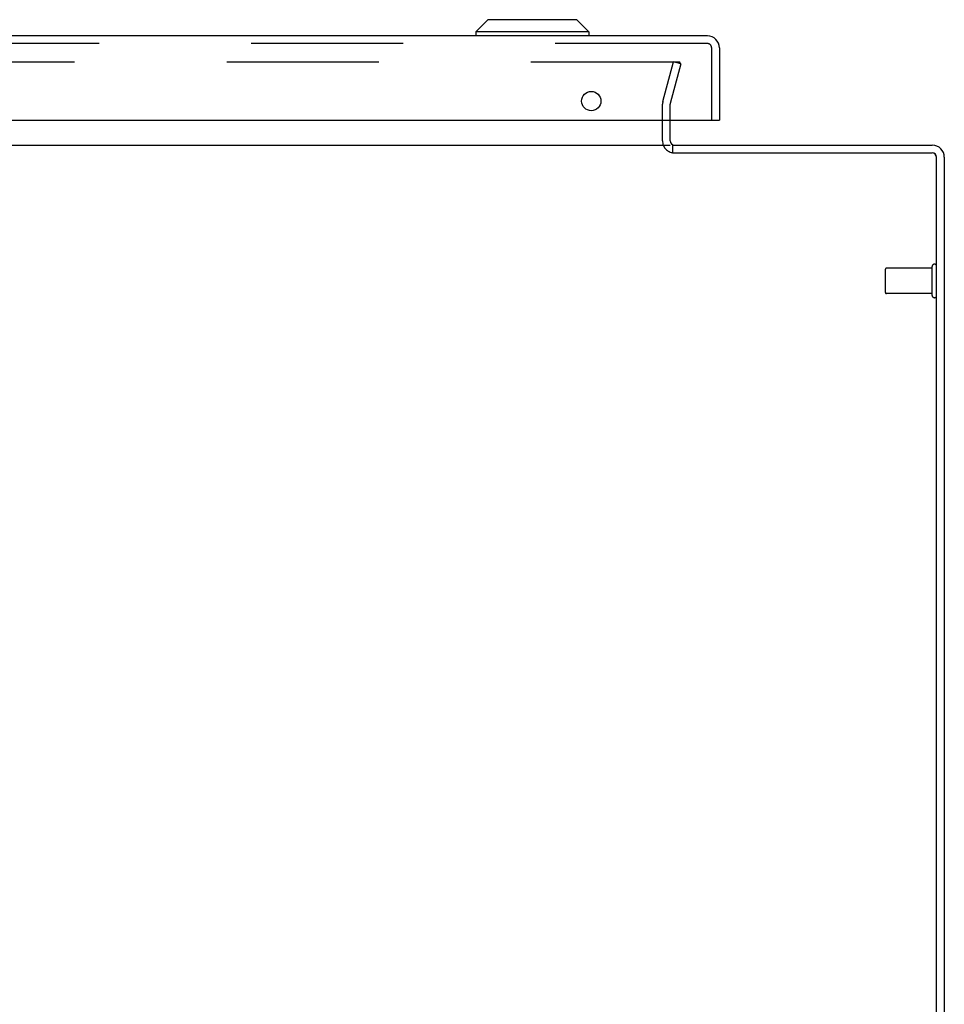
# Model space of a CAD drawing. Header units: inches. Extents: x 0 to 270, y 0 to 175.
# Tile 62 of 95: x 119 to 128, y 21 to 30. Entities that reach past the tile are written whole.
import ezdxf

# ---------------------------------------------------------------- set-up
doc = ezdxf.new("R2010")
doc.units = ezdxf.units.IN
doc.header["$LTSCALE"] = 14.84127
doc.header["$MEASUREMENT"] = 0
doc.linetypes.add('HIDDEN', pattern=[0.2, 0.1, -0.1])
doc.layers.get('0').update_dxf_attribs({"linetype": 'CONTINUOUS'})
doc.layers.add('DEFAULT_2', color=8, linetype='HIDDEN')
doc.layers.add('EXR_ENCLOSURE_DOOR_ASSEMBLY', color=7, linetype='CONTINUOUS')

msp = doc.modelspace()

# ---------------------------------------------------------------- linework, layer by layer
at = {"color": 3, "linetype": 'Continuous'}
for p, q in [((125.2899, 29.2716), (125.2899, 29.4726)), ((112.1399, 29.2296), (125.2899, 29.2296)), ((125.3169, 29.2296), (127.8479, 29.2296)), ((125.3129, 29.1546), (127.8449, 29.1546)), ((127.8899, 17.2296), (127.8899, 29.1096)), ((127.9649, 29.1126), (127.9649, 17.2926))]:
    msp.add_line(p, q, dxfattribs=at)
at = {"color": 7, "linetype": 'Continuous'}
msp.add_line((125.3169, 29.1546), (125.3169, 29.2296), dxfattribs=at)
at = {"color": 3, "linetype": 'Continuous'}
for centre, radius, start, end in [((125.3319, 29.2716), 0.042, 180, 270), ((127.8479, 29.1126), 0.117, 0, 90), ((127.8449, 29.1096), 0.045, 0, 90)]:
    msp.add_arc(centre, radius, start, end, dxfattribs=at)
at = {"color": 7, "linetype": 'Continuous'}
msp.add_arc((127.8479, 29.1126), 0.042, 0, 90, dxfattribs=at)
at = {"layer": 'DEFAULT_2', "color": 8, "linetype": 'HIDDEN'}
for p, q in [((112.0562, 30.0423), (125.3736, 30.0423)), ((125.2183, 29.6562), (125.3218, 30.0423)), ((125.3942, 30.0229), (125.2907, 29.6368)), ((125.3942, 30.0229), (125.3218, 30.0423)), ((125.3751, 30.0422), (125.3736, 30.0423)), ((125.2149, 29.2716), (125.2149, 29.6303)), ((125.2899, 29.4726), (125.2899, 29.6303)), ((127.3899, 27.7906), (127.3899, 28.0186)), ((127.8469, 28.0286), (127.3999, 28.0286)), ((127.8469, 27.7626), (127.8469, 28.0466)), ((127.8469, 27.7806), (127.3999, 27.7806))]:
    msp.add_line(p, q, dxfattribs=at)
for points in [[(125.3854, 30.0367), (125.3845, 30.0378), (125.3834, 30.0388), (125.3822, 30.0397), (125.3809, 30.0405), (125.3795, 30.0411), (125.3781, 30.0416), (125.3766, 30.042), (125.3751, 30.0422)], [(125.3886, 30.0278), (125.3886, 30.0286), (125.3884, 30.03), (125.3881, 30.0315), (125.3877, 30.0329), (125.3871, 30.0342), (125.3863, 30.0355), (125.3854, 30.0367)], [(125.3882, 30.0242), (125.3885, 30.0257), (125.3886, 30.0271), (125.3886, 30.0278)]]:
    msp.add_lwpolyline(points, dxfattribs=at)
for centre, radius, start, end in [((125.3149, 29.6303), 0.1, 165, 180), ((125.3149, 29.6303), 0.025, 165, 180), ((125.3319, 29.2716), 0.117, 180, 258.17863), ((127.3999, 28.0186), 0.01, 90, 180), ((127.8684, 28.0466), 0.0215, 360, 180), ((127.3999, 27.7906), 0.01, 180, 270), ((127.8684, 27.7626), 0.0215, 180, 0)]:
    msp.add_arc(centre, radius, start, end, dxfattribs=at)
at = {"layer": 'EXR_ENCLOSURE_DOOR_ASSEMBLY', "color": 7, "linetype": 'Continuous'}
for p, q in [((123.5113, 30.4551), (123.3932, 30.337)), ((124.3775, 30.4551), (123.5113, 30.4551)), ((124.3775, 30.4551), (124.4956, 30.337)), ((124.4956, 30.337), (123.3932, 30.337)), ((123.3932, 30.337), (123.3932, 30.2976)), ((124.4956, 30.337), (124.4956, 30.2976)), ((125.7544, 29.4726), (125.7694, 29.4726))]:
    msp.add_line(p, q, dxfattribs=at)
at = {"layer": 'EXR_ENCLOSURE_DOOR_ASSEMBLY', "color": 3, "linetype": 'Continuous'}
for p, q in [((125.6524, 30.2976), (111.1864, 30.2976)), ((125.7694, 30.1806), (125.7694, 29.4726)), ((111.0844, 29.4726), (125.7544, 29.4726))]:
    msp.add_line(p, q, dxfattribs=at)
at = {"layer": 'EXR_ENCLOSURE_DOOR_ASSEMBLY', "color": 8, "linetype": 'HIDDEN'}
for p, q in [((125.6524, 30.2226), (111.1864, 30.2226)), ((125.6944, 29.4726), (125.6944, 30.1806))]:
    msp.add_line(p, q, dxfattribs=at)
at = {"layer": 'EXR_ENCLOSURE_DOOR_ASSEMBLY', "color": 3, "linetype": 'Continuous'}
msp.add_circle((124.5194, 29.6606), 0.094, dxfattribs=at)
msp.add_arc((125.6524, 30.1806), 0.117, 0, 90, dxfattribs=at)
at = {"layer": 'EXR_ENCLOSURE_DOOR_ASSEMBLY', "color": 8, "linetype": 'HIDDEN'}
msp.add_arc((125.6524, 30.1806), 0.042, 0, 90, dxfattribs=at)

doc.saveas('drawing.dxf')
